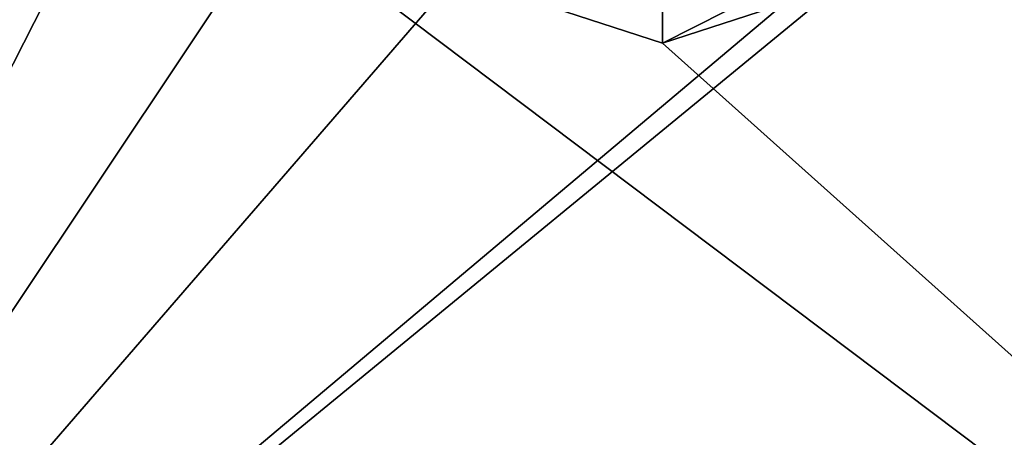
# Model space of a CAD drawing. Header units: millimetres. Extents: x -50 to 50, y -120 to 419.
# Tile 3 of 241: x -26 to 14, y -43 to -26. Entities that reach past the tile are written whole.
import ezdxf

# ---------------------------------------------------------------- set-up
doc = ezdxf.new("R2010")
doc.units = ezdxf.units.MM
doc.header["$LTSCALE"] = 81.481481
for name, color, linetype in [('2892', 7, 'CONTINUOUS'), ('2893', 7, 'CONTINUOUS'), ('2909', 7, 'CONTINUOUS'), ('2910', 7, 'CONTINUOUS'), ('2913', 7, 'CONTINUOUS')]:
    doc.layers.add(name, color=color, linetype=linetype)

msp = doc.modelspace()

# ---------------------------------------------------------------- linework, layer by layer
at = {"layer": '2892', "linetype": 'CONTINUOUS'}
for points in [[(-48, -70, 6), (-48, 30, 6), (-25.679, -8.343, 6), (-48, -70, 6)], [(-15.87, -21.844, 6), (-48, -70, 6), (-25.679, -8.343, 6), (-15.87, -21.844, 6)], [(48, -70, 6), (-48, -70, 6), (-15.87, -21.844, 6), (48, -70, 6)], [(0, -27, 6), (48, -70, 6), (-15.87, -21.844, 6), (0, -27, 6)], [(15.87, -21.844, 6), (48, -70, 6), (0, -27, 6), (15.87, -21.844, 6)]]:
    msp.add_3dface(points, dxfattribs=at)
at = {"layer": '2893', "linetype": 'CONTINUOUS'}
for points in [[(-48, -70, 7), (-19.74, 14.342, 7), (-48, 30, 7), (-48, -70, 7)], [(-24.4, 0, 7), (-19.74, 14.342, 7), (-48, -70, 7), (-24.4, 0, 7)], [(-19.74, -14.342, 7), (-24.4, 0, 7), (-48, -70, 7), (-19.74, -14.342, 7)], [(19.74, -14.342, 7), (7.54, -23.206, 7), (-48, -70, 7), (19.74, -14.342, 7)], [(48, -70, 7), (19.74, -14.342, 7), (-48, -70, 7), (48, -70, 7)], [(-7.54, -23.206, 7), (-19.74, -14.342, 7), (-48, -70, 7), (-7.54, -23.206, 7)], [(7.54, -23.206, 7), (-7.54, -23.206, 7), (-48, -70, 7), (7.54, -23.206, 7)]]:
    msp.add_3dface(points, dxfattribs=at)
at = {"layer": '2909', "linetype": 'CONTINUOUS'}
for points in [[(0, -27, 2), (0, -24.4, 2), (14.342, -19.74, 2), (0, -27, 2)], [(15.87, -21.843, 2), (0, -27, 2), (14.342, -19.74, 2), (15.87, -21.843, 2)], [(-15.87, -21.843, 2), (0, -24.4, 2), (0, -27, 2), (-15.87, -21.843, 2)]]:
    msp.add_3dface(points, dxfattribs=at)
at = {"layer": '2910', "linetype": 'CONTINUOUS'}
for points in [[(-15.87, -21.844, 6), (-15.87, -21.843, 2), (0, -27, 2), (-15.87, -21.844, 6)], [(0, -27, 6), (-15.87, -21.844, 6), (0, -27, 2), (0, -27, 6)]]:
    msp.add_3dface(points, dxfattribs=at)
at = {"layer": '2913', "linetype": 'CONTINUOUS'}
for points in [[(15.87, -21.844, 6), (0, -27, 6), (15.87, -21.843, 2), (15.87, -21.844, 6)], [(0, -27, 6), (0, -27, 2), (15.87, -21.843, 2), (0, -27, 6)]]:
    msp.add_3dface(points, dxfattribs=at)

doc.saveas('drawing.dxf')
